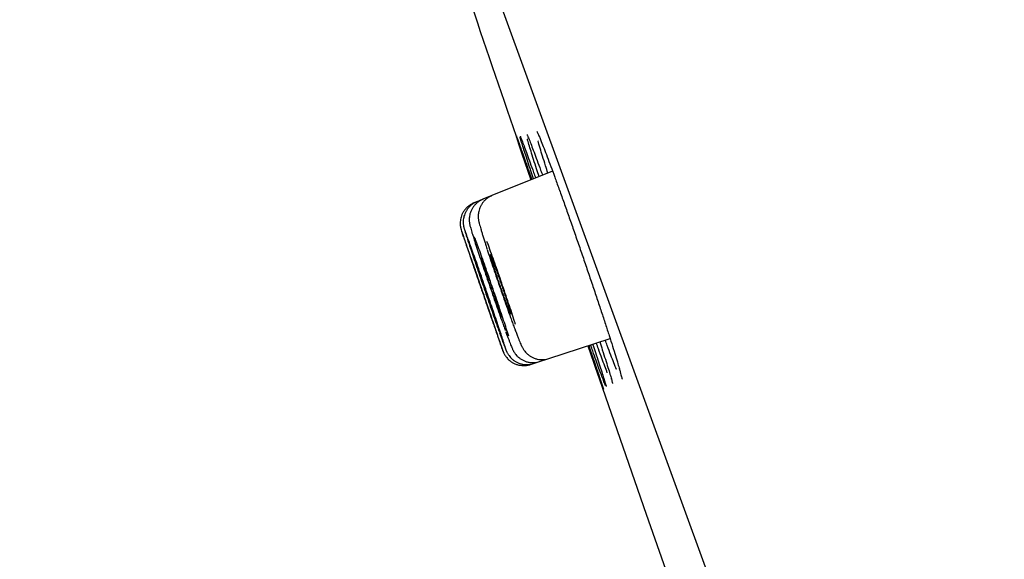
# Model space of a CAD drawing. Header units: millimetres. Extents: x 8 to 1128, y 12 to 2387.
# Tile 53 of 90: x 84 to 102, y 2285 to 2295. Entities that reach past the tile are written whole.
import ezdxf

# ---------------------------------------------------------------- set-up
doc = ezdxf.new("R2010")
doc.units = ezdxf.units.MM

msp = doc.modelspace()

# ---------------------------------------------------------------- linework, layer by layer
at = {"color": 7, "linetype": 'Continuous', "lineweight": 30}
for p, q in [((119.462, 2221.953), (84.148, 2318.976)), ((93.883, 2291.785), (92.776, 2291.338)), ((92.501, 2291.227), (92.446, 2291.205)), ((92.611, 2291.271), (92.501, 2291.227)), ((92.776, 2291.338), (92.611, 2291.271)), ((92.961, 2288.707), (92.966, 2288.695)), ((93.067, 2288.75), (93.077, 2288.722)), ((93.816, 2288.363), (94.935, 2288.727)), ((93.534, 2288.272), (93.647, 2288.308)), ((93.647, 2288.308), (93.816, 2288.363)), ((93.478, 2288.254), (93.534, 2288.272))]:
    msp.add_line(p, q, dxfattribs=at)
at = {"color": 7, "linetype": 'Continuous', "lineweight": 30, "flags": 128}
msp.add_lwpolyline([(94.53, 2288.596), (95.595, 2285.524), (96.305, 2283.494)], dxfattribs=at)
at = {"color": 7, "linetype": 'Continuous', "lineweight": 30}
msp.add_arc((1229.188, 2680.401), 1200.4, 198.639887, 198.897212, dxfattribs=at)
for points, knots in [([(93.417, 2292.452), (93.417, 2292.453), (93.417, 2292.453), (93.42, 2292.448), (93.425, 2292.436), (93.433, 2292.417), (93.441, 2292.4), (93.444, 2292.393)], [0, 0, 0, 0, 0.056178, 0.253368, 0.499983, 0.790929, 1, 1, 1, 1]), ([(93.599, 2292.506), (93.599, 2292.506), (93.599, 2292.507), (93.602, 2292.5), (93.609, 2292.487), (93.62, 2292.463), (93.634, 2292.431), (93.646, 2292.402), (93.652, 2292.388)], [0, 0, 0, 0, 0.058787, 0.198981, 0.369761, 0.567626, 0.785109, 1, 1, 1, 1]), ([(93.222, 2292.429), (93.223, 2292.427), (93.226, 2292.42), (93.242, 2292.376), (93.269, 2292.302), (93.305, 2292.199), (93.35, 2292.07), (93.404, 2291.915), (93.455, 2291.769), (93.491, 2291.667), (93.503, 2291.632)], [0, 0, 0, 0, 0.084817, 0.224845, 0.36486, 0.505321, 0.645335, 0.785351, 0.925813, 1, 1, 1, 1]), ([(93.491, 2291.627), (93.474, 2291.676), (93.435, 2291.791), (93.382, 2291.947), (93.331, 2292.096), (93.29, 2292.221), (93.257, 2292.319), (93.235, 2292.386), (93.223, 2292.423), (93.222, 2292.426), (93.222, 2292.427)], [0, 0, 0, 0, 0.10741, 0.250951, 0.394949, 0.53849, 0.682009, 0.825986, 0.969505, 1, 1, 1, 1]), ([(93.536, 2291.645), (93.519, 2291.694), (93.481, 2291.808), (93.43, 2291.964), (93.381, 2292.114), (93.34, 2292.239), (93.311, 2292.335), (93.294, 2292.391), (93.289, 2292.406), (93.289, 2292.407)], [0, 0, 0, 0, 0.1264023, 0.2970794, 0.4683009, 0.6389779, 0.8096379, 0.9808422, 1, 1, 1, 1]), ([(93.293, 2292.424), (93.293, 2292.424), (93.293, 2292.423), (93.296, 2292.418), (93.298, 2292.411), (93.299, 2292.409)], [0, 0, 0, 0, 0.291027, 0.765535, 1, 1, 1, 1]), ([(93.296, 2292.419), (93.299, 2292.411), (93.308, 2292.39), (93.333, 2292.323), (93.371, 2292.221), (93.418, 2292.093), (93.473, 2291.939), (93.525, 2291.794), (93.561, 2291.694), (93.573, 2291.66)], [0, 0, 0, 0, 0.090167, 0.255155, 0.420669, 0.585657, 0.750624, 0.916117, 1, 1, 1, 1]), ([(93.638, 2291.686), (93.622, 2291.733), (93.586, 2291.846), (93.536, 2292.001), (93.488, 2292.152), (93.451, 2292.275), (93.429, 2292.349), (93.422, 2292.373), (93.422, 2292.375)], [0, 0, 0, 0, 0.149617, 0.358861, 0.568772, 0.778016, 0.98726, 1, 1, 1, 1]), ([(93.44, 2292.402), (93.445, 2292.389), (93.46, 2292.353), (93.495, 2292.263), (93.543, 2292.137), (93.6, 2291.983), (93.653, 2291.84), (93.688, 2291.743), (93.699, 2291.711)], [0, 0, 0, 0, 0.110477, 0.309557, 0.508003, 0.706393, 0.905416, 1, 1, 1, 1]), ([(93.797, 2291.751), (93.783, 2291.796), (93.748, 2291.906), (93.7, 2292.06), (93.655, 2292.209), (93.627, 2292.301), (93.618, 2292.336), (93.617, 2292.337)], [0, 0, 0, 0, 0.182584, 0.450639, 0.719548, 0.987603, 1, 1, 1, 1]), ([(93.648, 2292.397), (93.658, 2292.375), (93.68, 2292.32), (93.726, 2292.203), (93.784, 2292.051), (93.85, 2291.876), (93.922, 2291.681), (93.999, 2291.467), (94.082, 2291.238), (94.167, 2290.996), (94.256, 2290.745), (94.345, 2290.487), (94.435, 2290.227), (94.524, 2289.966), (94.611, 2289.709), (94.695, 2289.459), (94.775, 2289.219), (94.85, 2288.991), (94.918, 2288.779), (94.98, 2288.586), (95.033, 2288.414), (95.076, 2288.274), (95.096, 2288.204), (95.105, 2288.173)], [0, 0, 0, 0, 0.034484, 0.083296, 0.132086, 0.181032, 0.229822, 0.278596, 0.327525, 0.376299, 0.425071, 0.473998, 0.52277, 0.571554, 0.620494, 0.669278, 0.718083, 0.767044, 0.81585, 0.864677, 0.91366, 0.962487, 1, 1, 1, 1]), ([(92.446, 2291.204), (92.445, 2291.204), (92.424, 2291.197), (92.388, 2291.176), (92.34, 2291.143), (92.299, 2291.103), (92.265, 2291.061), (92.239, 2291.016), (92.219, 2290.971), (92.206, 2290.926), (92.198, 2290.883), (92.196, 2290.843), (92.196, 2290.808), (92.2, 2290.778), (92.204, 2290.756), (92.207, 2290.74), (92.21, 2290.728), (92.213, 2290.72), (92.215, 2290.712), (92.216, 2290.708), (92.217, 2290.706)], [0, 0, 0, 0, 0.005755, 0.096213, 0.18252, 0.265139, 0.344285, 0.419999, 0.492181, 0.560592, 0.624828, 0.684239, 0.737657, 0.782646, 0.816783, 0.843959, 0.870524, 0.903092, 0.94815, 1, 1, 1, 1]), ([(92.502, 2291.226), (92.497, 2291.224), (92.473, 2291.216), (92.434, 2291.193), (92.387, 2291.158), (92.347, 2291.118), (92.315, 2291.075), (92.29, 2291.03), (92.272, 2290.985), (92.259, 2290.941), (92.253, 2290.899), (92.25, 2290.861), (92.251, 2290.829), (92.254, 2290.803), (92.257, 2290.783), (92.26, 2290.767), (92.264, 2290.753), (92.268, 2290.738), (92.274, 2290.716), (92.283, 2290.686), (92.292, 2290.656), (92.298, 2290.637), (92.299, 2290.634)], [0, 0, 0, 0, 0.015137, 0.07671, 0.135508, 0.191818, 0.245763, 0.297354, 0.346498, 0.392978, 0.436363, 0.475769, 0.509786, 0.5383, 0.564231, 0.591776, 0.624061, 0.667286, 0.733194, 0.869642, 0.979438, 1, 1, 1, 1]), ([(92.612, 2291.27), (92.597, 2291.264), (92.564, 2291.251), (92.519, 2291.22), (92.476, 2291.183), (92.44, 2291.141), (92.411, 2291.097), (92.39, 2291.052), (92.374, 2291.007), (92.365, 2290.964), (92.361, 2290.925), (92.36, 2290.891), (92.362, 2290.863), (92.364, 2290.84), (92.368, 2290.821), (92.371, 2290.803), (92.376, 2290.784), (92.383, 2290.757), (92.393, 2290.722), (92.407, 2290.674), (92.422, 2290.625), (92.434, 2290.588), (92.439, 2290.572)], [0, 0, 0, 0, 0.039143, 0.089325, 0.137343, 0.183361, 0.227434, 0.269523, 0.309478, 0.346962, 0.381299, 0.411669, 0.438481, 0.464121, 0.491627, 0.524009, 0.56681, 0.631431, 0.735316, 0.829216, 0.928536, 1, 1, 1, 1]), ([(92.776, 2291.337), (92.771, 2291.335), (92.746, 2291.326), (92.707, 2291.303), (92.66, 2291.268), (92.621, 2291.228), (92.589, 2291.185), (92.564, 2291.14), (92.546, 2291.095), (92.534, 2291.052), (92.527, 2291.011), (92.525, 2290.975), (92.525, 2290.945), (92.527, 2290.919), (92.53, 2290.897), (92.534, 2290.876), (92.538, 2290.853), (92.546, 2290.821), (92.557, 2290.781), (92.572, 2290.729), (92.589, 2290.671), (92.609, 2290.604), (92.632, 2290.532), (92.657, 2290.455), (92.675, 2290.399), (92.685, 2290.367), (92.686, 2290.366)], [0, 0, 0, 0, 0.010718, 0.049498, 0.086552, 0.12206, 0.156103, 0.188684, 0.219726, 0.249019, 0.276153, 0.30069, 0.323001, 0.344741, 0.368013, 0.395198, 0.430559, 0.48294, 0.562922, 0.635055, 0.711386, 0.784314, 0.85571, 0.926096, 0.995586, 1, 1, 1, 1]), ([(92.22, 2290.696), (92.223, 2290.685), (92.23, 2290.664), (92.254, 2290.594), (92.286, 2290.498), (92.328, 2290.376), (92.377, 2290.232), (92.432, 2290.071), (92.492, 2289.896), (92.555, 2289.713), (92.619, 2289.526), (92.683, 2289.342), (92.744, 2289.166), (92.794, 2289.022), (92.833, 2288.909), (92.853, 2288.853), (92.862, 2288.825)], [0, 0, 0, 0, 0.075455, 0.150909, 0.22637, 0.301831, 0.377303, 0.452775, 0.528258, 0.603741, 0.679229, 0.754717, 0.830203, 0.905689, 0.952845, 1, 1, 1, 1]), ([(92.911, 2288.685), (92.92, 2288.659), (92.941, 2288.6), (92.962, 2288.541), (92.975, 2288.504), (92.977, 2288.5), (92.969, 2288.527), (92.95, 2288.584), (92.921, 2288.67), (92.883, 2288.783), (92.836, 2288.919), (92.783, 2289.074), (92.725, 2289.244), (92.663, 2289.425), (92.599, 2289.611), (92.535, 2289.796), (92.472, 2289.977), (92.414, 2290.146), (92.36, 2290.3), (92.314, 2290.434), (92.275, 2290.545), (92.245, 2290.628), (92.227, 2290.68), (92.223, 2290.691), (92.221, 2290.695)], [0, 0, 0, 0, 0.036496, 0.083084, 0.129672, 0.176257, 0.222842, 0.269429, 0.316015, 0.362607, 0.409198, 0.455797, 0.502396, 0.549, 0.595604, 0.642211, 0.688817, 0.735421, 0.782025, 0.828623, 0.87522, 0.921811, 0.968402, 1, 1, 1, 1]), ([(93.017, 2288.578), (93.014, 2288.588), (93.006, 2288.615), (92.981, 2288.691), (92.944, 2288.803), (92.898, 2288.94), (92.846, 2289.096), (92.788, 2289.267), (92.726, 2289.448), (92.662, 2289.634), (92.598, 2289.82), (92.535, 2290), (92.476, 2290.17), (92.421, 2290.324), (92.374, 2290.458), (92.334, 2290.567), (92.308, 2290.638), (92.299, 2290.661), (92.297, 2290.668)], [0, 0, 0, 0, 0.0348886, 0.1020001, 0.1691248, 0.2362495, 0.3033851, 0.3705207, 0.43766, 0.5047992, 0.5719334, 0.6390675, 0.7061901, 0.7733126, 0.8404221, 0.9075316, 0.9746322, 1, 1, 1, 1]), ([(92.303, 2290.624), (92.304, 2290.62), (92.312, 2290.593), (92.338, 2290.516), (92.377, 2290.396), (92.426, 2290.251), (92.481, 2290.089), (92.54, 2289.914), (92.603, 2289.73), (92.667, 2289.544), (92.731, 2289.359), (92.793, 2289.182), (92.843, 2289.039), (92.883, 2288.926), (92.903, 2288.869), (92.913, 2288.841)], [0, 0, 0, 0, 0.017396, 0.104733, 0.19207, 0.279422, 0.366775, 0.454135, 0.541496, 0.628854, 0.716211, 0.803556, 0.8909, 0.94545, 1, 1, 1, 1]), ([(92.442, 2290.563), (92.443, 2290.561), (92.453, 2290.526), (92.483, 2290.435), (92.53, 2290.292), (92.584, 2290.129), (92.644, 2289.953), (92.707, 2289.768), (92.771, 2289.581), (92.836, 2289.396), (92.898, 2289.219), (92.949, 2289.075), (92.989, 2288.962), (93.01, 2288.905), (93.02, 2288.877)], [0, 0, 0, 0, 0.007029, 0.103919, 0.200826, 0.297733, 0.394641, 0.491548, 0.588438, 0.685328, 0.78219, 0.879053, 0.939526, 1, 1, 1, 1]), ([(93.083, 2288.773), (93.076, 2288.797), (93.057, 2288.857), (93.016, 2288.981), (92.964, 2289.137), (92.907, 2289.309), (92.845, 2289.491), (92.781, 2289.677), (92.716, 2289.864), (92.653, 2290.045), (92.593, 2290.215), (92.538, 2290.368), (92.492, 2290.495), (92.469, 2290.557), (92.459, 2290.584)], [0, 0, 0, 0, 0.056563, 0.144152, 0.231753, 0.319354, 0.406949, 0.494545, 0.582121, 0.669696, 0.757247, 0.844797, 0.932327, 1, 1, 1, 1]), ([(93.207, 2288.987), (93.202, 2289.005), (93.182, 2289.068), (93.139, 2289.197), (93.082, 2289.369), (93.02, 2289.552), (92.956, 2289.74), (92.891, 2289.927), (92.827, 2290.109), (92.766, 2290.279), (92.718, 2290.413), (92.693, 2290.48), (92.684, 2290.503)], [0, 0, 0, 0, 0.044801, 0.156777, 0.268752, 0.380704, 0.492655, 0.604561, 0.716467, 0.828327, 0.940187, 1, 1, 1, 1]), ([(92.69, 2290.352), (92.69, 2290.352), (92.706, 2290.303), (92.744, 2290.189), (92.802, 2290.014), (92.865, 2289.828), (92.93, 2289.64), (92.995, 2289.454), (93.058, 2289.276), (93.11, 2289.131), (93.151, 2289.017), (93.172, 2288.961), (93.183, 2288.933)], [0, 0, 0, 0, 0.000355, 0.121615, 0.242858, 0.364102, 0.485301, 0.6065, 0.727648, 0.848795, 0.924398, 1, 1, 1, 1]), ([(92.483, 2289.936), (92.476, 2289.959), (92.46, 2290.004), (92.441, 2290.058), (92.426, 2290.099), (92.417, 2290.125), (92.413, 2290.137), (92.413, 2290.135), (92.414, 2290.134)], [0, 0, 0, 0, 0.186722, 0.378858, 0.56558, 0.757718, 0.944427, 1, 1, 1, 1]), ([(92.414, 2290.132), (92.416, 2290.127), (92.419, 2290.117), (92.431, 2290.082), (92.447, 2290.035), (92.467, 2289.976), (92.491, 2289.905), (92.518, 2289.826), (92.547, 2289.74), (92.578, 2289.651), (92.61, 2289.559), (92.641, 2289.469), (92.671, 2289.382), (92.699, 2289.302), (92.724, 2289.229), (92.745, 2289.168), (92.763, 2289.118), (92.776, 2289.081), (92.78, 2289.069), (92.782, 2289.063)], [0, 0, 0, 0, 0.058018, 0.117718, 0.175741, 0.235446, 0.293478, 0.353191, 0.411231, 0.470953, 0.528996, 0.588723, 0.646765, 0.70649, 0.764526, 0.824244, 0.882271, 0.94198, 1, 1, 1, 1]), ([(92.542, 2289.959), (92.534, 2289.981), (92.518, 2290.026), (92.498, 2290.079), (92.483, 2290.121), (92.473, 2290.147), (92.468, 2290.158), (92.469, 2290.156), (92.469, 2290.156)], [0, 0, 0, 0, 0.186731, 0.378877, 0.565608, 0.757754, 0.944485, 1, 1, 1, 1]), ([(92.469, 2290.153), (92.47, 2290.148), (92.473, 2290.137), (92.484, 2290.103), (92.5, 2290.055), (92.519, 2289.996), (92.543, 2289.925), (92.57, 2289.846), (92.599, 2289.759), (92.63, 2289.67), (92.662, 2289.578), (92.693, 2289.488), (92.723, 2289.401), (92.751, 2289.32), (92.777, 2289.248), (92.799, 2289.186), (92.817, 2289.137), (92.831, 2289.1), (92.835, 2289.088), (92.838, 2289.082)], [0, 0, 0, 0, 0.05802, 0.117723, 0.175754, 0.235468, 0.29351, 0.353234, 0.411281, 0.471012, 0.529057, 0.588785, 0.646821, 0.706541, 0.764566, 0.824273, 0.882289, 0.941987, 1, 1, 1, 1]), ([(92.655, 2290.001), (92.647, 2290.023), (92.631, 2290.069), (92.611, 2290.122), (92.595, 2290.164), (92.584, 2290.19), (92.579, 2290.202), (92.578, 2290.198), (92.583, 2290.179), (92.593, 2290.145), (92.608, 2290.097), (92.627, 2290.037), (92.651, 2289.965), (92.677, 2289.886), (92.707, 2289.799), (92.737, 2289.709), (92.769, 2289.617), (92.801, 2289.527), (92.831, 2289.439), (92.86, 2289.359), (92.886, 2289.286), (92.908, 2289.225), (92.927, 2289.175), (92.941, 2289.139), (92.95, 2289.118), (92.954, 2289.112), (92.952, 2289.122), (92.945, 2289.147), (92.933, 2289.186), (92.917, 2289.239), (92.896, 2289.304), (92.871, 2289.378), (92.843, 2289.461), (92.813, 2289.549), (92.782, 2289.64), (92.751, 2289.732), (92.719, 2289.821), (92.687, 2289.914), (92.666, 2289.97), (92.655, 2290.001)], [0, 0, 0, 0, 0.0264531, 0.0536734, 0.0801264, 0.1073465, 0.1338023, 0.1610249, 0.1874875, 0.2147172, 0.2411873, 0.2684248, 0.2948996, 0.3221421, 0.3486168, 0.3758595, 0.4023293, 0.4295672, 0.4560295, 0.4832596, 0.5097152, 0.5369381, 0.5633904, 0.5906098, 0.617064, 0.6442851, 0.6707454, 0.6979726, 0.7244406, 0.7516757, 0.7781495, 0.8053909, 0.8318662, 0.8591094, 0.8855812, 0.912821, 0.9392858, 0.9665184, 1, 1, 1, 1]), ([(92.825, 2290.065), (92.816, 2290.087), (92.8, 2290.132), (92.779, 2290.186), (92.763, 2290.227), (92.751, 2290.254), (92.745, 2290.266), (92.744, 2290.262), (92.748, 2290.242), (92.757, 2290.208), (92.772, 2290.159), (92.791, 2290.099), (92.814, 2290.027), (92.84, 2289.947), (92.87, 2289.859), (92.9, 2289.769), (92.932, 2289.676), (92.964, 2289.585), (92.995, 2289.498), (93.024, 2289.417), (93.051, 2289.344), (93.074, 2289.282), (93.093, 2289.233), (93.108, 2289.197), (93.117, 2289.176), (93.122, 2289.17), (93.121, 2289.18), (93.114, 2289.205), (93.103, 2289.245), (93.087, 2289.298), (93.066, 2289.363), (93.042, 2289.438), (93.014, 2289.522), (92.984, 2289.61), (92.953, 2289.702), (92.921, 2289.794), (92.889, 2289.884), (92.856, 2289.977), (92.836, 2290.033), (92.825, 2290.065)], [0, 0, 0, 0, 0.02645, 0.053668, 0.080118, 0.107335, 0.133792, 0.161015, 0.187482, 0.214717, 0.241194, 0.268439, 0.29492, 0.322169, 0.348646, 0.375892, 0.402359, 0.429595, 0.456051, 0.483275, 0.509724, 0.536939, 0.563386, 0.5906, 0.617054, 0.644274, 0.670738, 0.697969, 0.724443, 0.751686, 0.778166, 0.805415, 0.831894, 0.859141, 0.885612, 0.912851, 0.939311, 0.966538, 1, 1, 1, 1]), ([(92.785, 2289.058), (92.785, 2289.057), (92.786, 2289.055), (92.783, 2289.065), (92.775, 2289.088), (92.762, 2289.127), (92.744, 2289.179), (92.722, 2289.243), (92.697, 2289.316), (92.669, 2289.399), (92.639, 2289.486), (92.608, 2289.577), (92.576, 2289.668), (92.545, 2289.757), (92.514, 2289.85), (92.494, 2289.906), (92.483, 2289.936)], [0, 0, 0, 0, 0.007281, 0.081126, 0.157112, 0.230962, 0.306952, 0.380812, 0.456812, 0.530682, 0.606694, 0.680572, 0.756591, 0.830469, 0.906489, 1, 1, 1, 1]), ([(92.841, 2289.077), (92.841, 2289.077), (92.842, 2289.074), (92.839, 2289.084), (92.832, 2289.107), (92.82, 2289.147), (92.802, 2289.199), (92.781, 2289.264), (92.756, 2289.337), (92.728, 2289.42), (92.698, 2289.507), (92.667, 2289.599), (92.636, 2289.69), (92.604, 2289.779), (92.572, 2289.872), (92.553, 2289.928), (92.542, 2289.959)], [0, 0, 0, 0, 0.007409, 0.081242, 0.157215, 0.23106, 0.307046, 0.380906, 0.456907, 0.530775, 0.606786, 0.680655, 0.756667, 0.830527, 0.906529, 1, 1, 1, 1]), ([(93.029, 2288.852), (93.03, 2288.849), (93.04, 2288.822), (93.053, 2288.788), (93.063, 2288.759), (93.067, 2288.75)], [0, 0, 0, 0, 0.05373, 0.705875, 1, 1, 1, 1]), ([(93.184, 2288.93), (93.19, 2288.912), (93.206, 2288.869), (93.226, 2288.817), (93.239, 2288.784), (93.244, 2288.771)], [0, 0, 0, 0, 0.305194, 0.728901, 1, 1, 1, 1]), ([(92.865, 2288.817), (92.872, 2288.798), (92.887, 2288.755), (92.902, 2288.712), (92.911, 2288.687), (92.913, 2288.681)], [0, 0, 0, 0, 0.380782, 0.852391, 1, 1, 1, 1]), ([(92.917, 2288.831), (92.924, 2288.811), (92.94, 2288.766), (92.956, 2288.721), (92.965, 2288.697), (92.967, 2288.692)], [0, 0, 0, 0, 0.408435, 0.874358, 1, 1, 1, 1]), ([(92.967, 2288.692), (92.97, 2288.683), (92.98, 2288.655), (92.995, 2288.614), (93.011, 2288.573), (93.024, 2288.538), (93.033, 2288.514), (93.042, 2288.494), (93.05, 2288.479), (93.058, 2288.461), (93.071, 2288.44), (93.089, 2288.414), (93.114, 2288.383), (93.146, 2288.351), (93.186, 2288.32), (93.232, 2288.293), (93.283, 2288.272), (93.339, 2288.258), (93.397, 2288.251), (93.456, 2288.254), (93.502, 2288.262), (93.527, 2288.271), (93.534, 2288.273)], [0, 0, 0, 0, 0.046802, 0.137373, 0.229499, 0.325217, 0.430326, 0.47246, 0.501144, 0.525669, 0.54988, 0.577696, 0.612431, 0.651747, 0.693834, 0.738833, 0.785924, 0.834328, 0.883525, 0.933192, 0.983123, 1, 1, 1, 1]), ([(93.077, 2288.722), (93.081, 2288.713), (93.091, 2288.684), (93.107, 2288.643), (93.124, 2288.599), (93.138, 2288.567), (93.149, 2288.542), (93.158, 2288.523), (93.167, 2288.504), (93.178, 2288.485), (93.193, 2288.462), (93.213, 2288.434), (93.241, 2288.404), (93.277, 2288.372), (93.32, 2288.343), (93.369, 2288.319), (93.422, 2288.301), (93.48, 2288.29), (93.538, 2288.288), (93.595, 2288.294), (93.63, 2288.305), (93.646, 2288.31)], [0, 0, 0, 0, 0.04826, 0.142799, 0.239712, 0.34288, 0.409059, 0.458922, 0.492404, 0.522229, 0.551482, 0.582985, 0.62028, 0.662611, 0.707764, 0.75518, 0.80424, 0.854341, 0.90507, 0.956164, 1, 1, 1, 1]), ([(93.244, 2288.771), (93.247, 2288.762), (93.258, 2288.733), (93.275, 2288.69), (93.294, 2288.644), (93.31, 2288.608), (93.324, 2288.578), (93.338, 2288.554), (93.351, 2288.532), (93.367, 2288.508), (93.389, 2288.481), (93.418, 2288.45), (93.455, 2288.42), (93.5, 2288.392), (93.55, 2288.369), (93.605, 2288.352), (93.662, 2288.344), (93.721, 2288.344), (93.773, 2288.351), (93.803, 2288.361), (93.815, 2288.365)], [0, 0, 0, 0, 0.0494782, 0.1476082, 0.2490413, 0.3600994, 0.4365359, 0.4814728, 0.515746, 0.5492762, 0.5836114, 0.622481, 0.6662925, 0.7131457, 0.7620393, 0.812385, 0.8636576, 0.9154888, 0.9676396, 1, 1, 1, 1]), ([(94.746, 2288.666), (94.762, 2288.617), (94.799, 2288.502), (94.849, 2288.347), (94.896, 2288.198), (94.933, 2288.077), (94.95, 2288.018), (94.958, 2287.991)], [0, 0, 0, 0, 0.160973, 0.376157, 0.590658, 0.805173, 1, 1, 1, 1]), ([(94.948, 2288.426), (94.927, 2288.482), (94.896, 2288.566), (94.859, 2288.665), (94.847, 2288.698)], [0, 0, 0, 0, 0.661934, 1, 1, 1, 1]), ([(92.972, 2288.512), (92.974, 2288.508), (92.976, 2288.501), (92.98, 2288.492), (92.983, 2288.485), (92.986, 2288.477), (92.987, 2288.475)], [0, 0, 0, 0, 0.403726, 0.718319, 0.935934, 1, 1, 1, 1]), ([(92.977, 2288.5), (92.977, 2288.499), (92.978, 2288.496), (92.981, 2288.491), (92.985, 2288.48), (92.991, 2288.465), (93, 2288.448), (93.013, 2288.425), (93.033, 2288.395), (93.061, 2288.361), (93.096, 2288.327), (93.138, 2288.297), (93.184, 2288.271), (93.237, 2288.251), (93.293, 2288.238), (93.351, 2288.233), (93.41, 2288.238), (93.453, 2288.245), (93.474, 2288.253), (93.477, 2288.255)], [0, 0, 0, 0, 0.005483, 0.074856, 0.122961, 0.151283, 0.181144, 0.220056, 0.271202, 0.337141, 0.412102, 0.483733, 0.562207, 0.644115, 0.728135, 0.813414, 0.899434, 0.985864, 1, 1, 1, 1]), ([(94.633, 2288.308), (94.613, 2288.364), (94.582, 2288.453), (94.546, 2288.558), (94.533, 2288.596)], [0, 0, 0, 0, 0.632535, 1, 1, 1, 1]), ([(94.545, 2288.6), (94.563, 2288.549), (94.603, 2288.432), (94.656, 2288.274), (94.706, 2288.126), (94.747, 2288.004), (94.779, 2287.907), (94.801, 2287.841), (94.812, 2287.806), (94.813, 2287.803), (94.813, 2287.803)], [0, 0, 0, 0, 0.1121408, 0.2540115, 0.3954312, 0.5368319, 0.6786836, 0.8200843, 0.9614619, 1, 1, 1, 1]), ([(94.68, 2288.327), (94.66, 2288.383), (94.628, 2288.471), (94.592, 2288.574), (94.579, 2288.611)], [0, 0, 0, 0, 0.6394455, 1, 1, 1, 1]), ([(94.616, 2288.624), (94.633, 2288.573), (94.672, 2288.456), (94.724, 2288.299), (94.773, 2288.15), (94.812, 2288.027), (94.842, 2287.933), (94.859, 2287.876), (94.863, 2287.86), (94.864, 2287.857)], [0, 0, 0, 0, 0.128983, 0.29473, 0.459949, 0.625158, 0.790895, 0.956104, 1, 1, 1, 1]), ([(94.785, 2288.368), (94.764, 2288.423), (94.733, 2288.509), (94.696, 2288.61), (94.683, 2288.645)], [0, 0, 0, 0, 0.650961, 1, 1, 1, 1]), ([(94.811, 2287.805), (94.81, 2287.808), (94.807, 2287.815), (94.791, 2287.859), (94.764, 2287.935), (94.728, 2288.038), (94.684, 2288.161), (94.65, 2288.259), (94.633, 2288.308)], [0, 0, 0, 0, 0.08679, 0.274044, 0.461895, 0.649149, 0.824574, 1, 1, 1, 1]), ([(94.849, 2287.869), (94.847, 2287.874), (94.839, 2287.893), (94.815, 2287.957), (94.778, 2288.057), (94.733, 2288.18), (94.697, 2288.278), (94.68, 2288.327)], [0, 0, 0, 0, 0.072721, 0.312665, 0.551846, 0.775923, 1, 1, 1, 1]), ([(94.883, 2288.105), (94.883, 2288.105), (94.87, 2288.137), (94.838, 2288.223), (94.802, 2288.319), (94.785, 2288.368)], [0, 0, 0, 0, 0.002437, 0.501219, 1, 1, 1, 1]), ([(95.05, 2288.164), (95.05, 2288.164), (95.037, 2288.197), (95.003, 2288.282), (94.967, 2288.378), (94.948, 2288.426)], [0, 0, 0, 0, 0.006615, 0.503307, 1, 1, 1, 1]), ([(95.102, 2288.183), (95.106, 2288.17), (95.115, 2288.135), (95.128, 2288.09), (95.139, 2288.047), (95.147, 2288.015), (95.151, 2287.996), (95.153, 2287.986), (95.153, 2287.986), (95.153, 2287.986)], [0, 0, 0, 0, 0.114342, 0.301479, 0.483945, 0.662074, 0.810007, 0.935635, 1, 1, 1, 1]), ([(94.955, 2288.001), (94.956, 2287.997), (94.962, 2287.977), (94.969, 2287.953), (94.975, 2287.928), (94.978, 2287.915), (94.979, 2287.909), (94.979, 2287.91), (94.979, 2287.91)], [0, 0, 0, 0, 0.069713, 0.350214, 0.595855, 0.812365, 0.983919, 1, 1, 1, 1]), ([(94.861, 2287.867), (94.862, 2287.863), (94.864, 2287.855), (94.865, 2287.851), (94.865, 2287.852), (94.865, 2287.852)], [0, 0, 0, 0, 0.521126, 0.975353, 1, 1, 1, 1])]:
    msp.add_open_spline(points, degree=3, knots=knots, dxfattribs=at)

doc.saveas('drawing.dxf')
